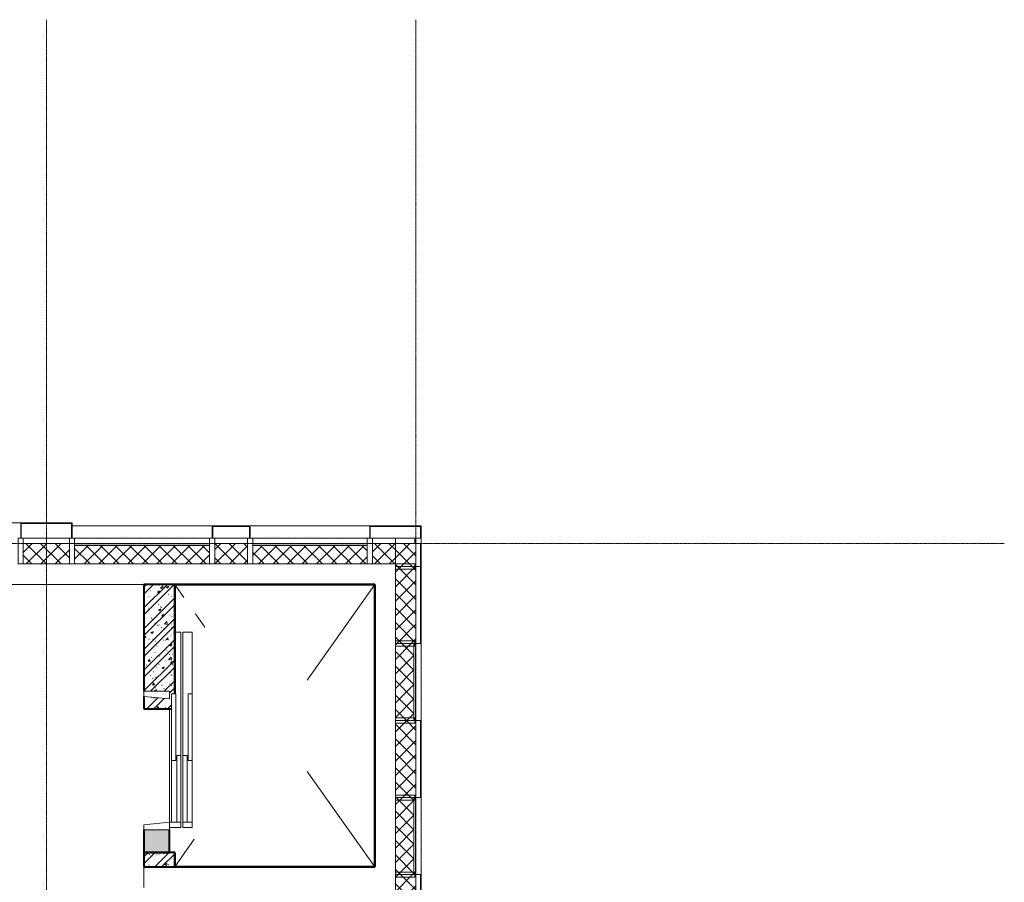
# Model space of a CAD drawing. Header units: millimetres. Extents: x 5617 to 113704, y 7718 to 156189.
# Tile 43 of 48: x 71114 to 80704, y 74300 to 82700. Entities that reach past the tile are written whole.
import ezdxf

# ---------------------------------------------------------------- set-up
doc = ezdxf.new("R2010")
doc.units = ezdxf.units.MM
doc.linetypes.add('ADSK_Линия сетки', pattern=[25, 20, -2.5, 0, -2.5])
doc.linetypes.add('Линия сетки', pattern=[25, 20, -2.5, 0, -2.5])
for name, color, linetype, lineweight in [('Двери', 7, 'Continuous', 18), ('Импосты витража', 7, 'Continuous', 18), ('Колонны', 7, 'Continuous', 18), ('Оси', 7, 'Continuous', 9), ('Перекрытия', 7, 'Continuous', 18), ('Стены', 7, 'Continuous', 18), ('Стены разрез', 7, 'Continuous', 40), ('Стены штриховка', 7, 'Continuous', 40)]:
    doc.layers.add(name, color=color, linetype=linetype, lineweight=lineweight)
pattern_1 = [(50, (0, 0), (218.62117, -19.1268), [22.86, -251.46]), (355, (0, 0), (-42.2919, 229.2684), [18.288, -201.168]), (100.451, (18.22, -1.6), (176.33107, 210.13963), [19.428, -213.708]), (46.184, (0, 60.96), (325.29495, -50.45164), [34.29, -377.19]), (96.636, (27.1, 56.76), (284.883, 296.9127), [29.142, -320.562]), (351.184, (0, 60.96), (284.8858, 296.9107), [27.432, -301.752]), (21, (30.48, 45.72), (181.93753, -122.71832), [22.86, -251.46]), (326, (30.48, 45.72), (74.1622, 221.0262), [18.288, -201.168]), (71.451, (45.64, 35.5), (256.10035, 98.30526), [19.428, -213.708]), (37.5, (0, 0), (3.70639, 101.465895), [3.353, -195.377, 3.353, -200.863, -201.93]), (37.5, (0, 0), (3.70639, 101.465895), [-402.946, 3.353, -198.577]), (7.5, (0, 0), (80.18358, 120.21653), [3.353, -113.081, 3.353, -190.805, -76.962]), (7.5, (0, 0), (80.18358, 120.21653), [-310.591, 3.353, -73.609]), (327.5, (-67.97, 0), (162.708646, -6.87497), [3.353, -72.847, 3.353, -234.391, -315.468]), (327.5, (-67.97, 0), (162.708646, -6.87497), [-313.944, 3.353, -312.115]), (317.5, (-98.45, 0), (177.75468, 30.51183), [3.353, -95.707, 3.353, -154.534, -224.028]), (317.5, (-98.45, 0), (177.75468, 30.51183), [-256.946, 3.353, -220.675])]
pattern_2 = [(45, (0, 0), (-101.02788, 101.02788), []), (45, (67.35, 0), (-101.02788, 101.02788), [])]
pattern_3 = [(45, (0, 0), (-70.71068, 70.71068), []), (135, (0, 0), (-70.71068, -70.71068), [])]

# ---------------------------------------------------------------- blocks, each defined once
blk = doc.blocks.new('A_MEQ_Elevator - Л1-3214786-МКСС_K1_L02_4_800_')
at = {"layer": 'Двери', "color": 254, "true_color": 0xcccccc}
for p, q in [((-650, 345), (-1250, 345)), ((-1250, 345), (-1250, 255)), ((-650, 345), (-650, 305)), ((0, 345), (-650, 345)), ((-650, 305), (0, 305)), ((-50, 295), (-50, 255)), ((600, 295), (-50, 295)), ((0, 305), (0, 345)), ((600, 345), (0, 345)), ((650, 345), (600, 345)), ((600, 345), (600, 255)), ((600, 255), (600, 295)), ((650, 255), (650, 345)), ((-1250, 255), (-50, 255)), ((-50, 235), (-1250, 235)), ((-1250, 235), (-1250, 175)), ((-50, 255), (600, 255)), ((600, 235), (-50, 235)), ((-50, 235), (-50, 195)), ((-50, 195), (600, 195)), ((600, 255), (650, 255)), ((600, 195), (600, 235)), ((600, 235), (600, 125)), ((650, 235), (600, 235)), ((650, 125), (650, 235)), ((-600, 125), (-675, 125)), ((-675, 125), (-675, -125)), ((0, 185), (-650, 185)), ((-650, 185), (-650, 145)), ((-650, 145), (0, 145)), ((-625, -125), (-600, 125)), ((0, 145), (0, 185)), ((0, 145), (600, 145)), ((600, 125), (650, 125)), ((600, 125), (625, -125)), ((675, 125), (650, 125)), ((675, -125), (675, 125)), ((-675, -125), (-625, -125)), ((625, -125), (675, -125))]:
    blk.add_line(p, q, dxfattribs=at)
blk = doc.blocks.new('135_SLK_K1_AR_rvt-1-МКСС_K1_L02_4_800_')
at = {"layer": 'Стены разрез', "lineweight": 9, "true_color": 0xcccccc}
h = blk.add_hatch(dxfattribs=at)
h.set_pattern_fill('FP_1', color=254, style=0, pattern_type=2)
h.set_pattern_definition(pattern_1)
h.paths.add_polyline_path([(55170, 75990), (55170, 76135), (55200, 76135), (55200, 77200), (54900, 77200), (54900, 76160), (55150, 76160), (55150, 76085), (54900, 76110), (54900, 75990), (55150, 75990)])
h = blk.add_hatch(dxfattribs=at)
h.set_pattern_fill('FP_3', color=254, style=0, pattern_type=2)
h.set_pattern_definition(pattern_2)
h.paths.add_polyline_path([(55170, 75990), (55170, 76135), (55200, 76135), (55200, 77200), (54900, 77200), (54900, 76160), (55150, 76160), (55150, 76085), (54900, 76110), (54900, 75990), (55150, 75990)])
at = {"layer": 'Стены разрез', "lineweight": 18, "true_color": 0xe0e0e0}
blk.add_hatch(color=254, dxfattribs=at).paths.add_polyline_path([(55150, 74590), (55150, 74810), (54900, 74810), (54900, 74590)])
at = {"layer": 'Стены разрез', "lineweight": 9, "true_color": 0xcccccc}
h = blk.add_hatch(dxfattribs=at)
h.set_pattern_fill('FP_1', color=254, style=0, pattern_type=2)
h.set_pattern_definition(pattern_1)
h.paths.add_polyline_path([(54900, 74450), (55200, 74450), (55200, 74590), (54900, 74590)])
h = blk.add_hatch(dxfattribs=at)
h.set_pattern_fill('FP_3', color=254, style=0, pattern_type=2)
h.set_pattern_definition(pattern_2)
h.paths.add_polyline_path([(54900, 74450), (55200, 74450), (55200, 74590), (54900, 74590)])
at = {"color": 254, "lineweight": 18, "true_color": 0xcccccc}
for p, q in [((55200, 77199.3), (55290, 77072.4)), ((56490, 76269.5), (57150, 77200)), ((55401.6, 76915), (55493.8, 76785)), ((56490, 75380.5), (57150, 74450)), ((55200, 74450.7), (55390, 74718.6))]:
    blk.add_line(p, q, dxfattribs=at)
at = {"layer": 'Перекрытия', "color": 254, "true_color": 0xcccccc}
for p, q in [((54900, 77200), (52800, 77200)), ((55150, 74885), (55150, 75990)), ((54900, 74250), (54900, 74450))]:
    blk.add_line(p, q, dxfattribs=at)
at = {"layer": 'Стены разрез', "color": 254, "true_color": 0xcccccc}
for p, q in [((55200, 77200), (54900, 77200)), ((54900, 77200), (54900, 76160)), ((55200, 76135), (55200, 77200)), ((57149, 77200), (55200, 77200)), ((55200, 77200), (55200, 77199)), ((55200, 77199), (55200, 76135)), ((55201, 77199), (57149, 77199)), ((55201, 76135), (55201, 77199)), ((57150, 77200), (57149, 77200)), ((57149, 77199), (57149, 74451)), ((57150, 74451), (57150, 77200)), ((54900, 76110), (54900, 75990)), ((54900, 75990), (55170, 75990)), ((54900, 74810), (54900, 74590)), ((55150, 74590), (55150, 74810)), ((54900, 74590), (55150, 74590)), ((55200, 74590), (54900, 74590)), ((54900, 74590), (54900, 74450)), ((55200, 74450), (55200, 74590)), ((55201, 74590), (55200, 74590)), ((55200, 74590), (55200, 74450)), ((55201, 74451), (55201, 74590)), ((54900, 74450), (55200, 74450)), ((55200, 74450), (55201, 74450)), ((57149, 74451), (55201, 74451)), ((55201, 74450), (57150, 74450)), ((57150, 74450), (57150, 74451))]:
    blk.add_line(p, q, dxfattribs=at)
at = {"layer": 'Двери', "color": 254, "lineweight": 18, "true_color": 0xcccccc, "rotation": 270}
blk.add_blockref('A_MEQ_Elevator - Л1-3214786-МКСС_K1_L02_4_800_', (55025, 75485), dxfattribs=at)
blk = doc.blocks.new('Rectangular Mullion - R_InvisibleFrame_50Wx250H-6862386-МКСС_K1_L02_4_800_')
at = {"layer": 'Импосты витража', "color": 254, "lineweight": 5, "true_color": 0xcccccc}
for p, q in [((-25, 60), (-25, 250)), ((-25, 250), (25, 250)), ((25, 250), (25, 60)), ((25, 60), (-25, 60))]:
    blk.add_line(p, q, dxfattribs=at)
blk = doc.blocks.new('Rectangular Mullion - R_InvisibleFrame_50Wx250H-6862382-МКСС_K1_L02_4_800_')
at = {"layer": 'Импосты витража', "color": 254, "lineweight": 5, "true_color": 0xcccccc}
for p, q in [((57350.002103, 77650), (57540.002103, 77650)), ((57350.002103, 77650), (57350.002103, 77600)), ((57540.002103, 77650), (57540.002103, 77600))]:
    blk.add_line(p, q, dxfattribs=at)
blk = doc.blocks.new('Rectangular Mullion - R_StandardFrame_50Wx250H-7259842-МКСС_K1_L02_4_800_')
at = {"layer": 'Импосты витража', "color": 254, "lineweight": 5, "true_color": 0xcccccc}
blk.add_line((57125.002103, 77650), (57350.002103, 77650), dxfattribs=at)
blk = doc.blocks.new('Rectangular Mullion - R_StandardFrame_50Wx250H-3997581-МКСС_K1_L02_4_800_')
at = {"layer": 'Импосты витража', "color": 254, "lineweight": 5, "true_color": 0xcccccc}
blk.add_line((17725, 77650), (18175, 77650), dxfattribs=at)
blk = doc.blocks.new('Rectangular Mullion - R_StandardFrame_50Wx250H-V33-МКСС_K1_L02_4_800_')
at = {"layer": 'Импосты витража', "color": 254, "lineweight": 5, "true_color": 0xcccccc}
for p, q in [((-25, -250), (-25, 0)), ((-25, 0), (0, 0)), ((5, 0), (25, 0)), ((25, 0), (25, -250)), ((25, -250), (-25, -250))]:
    blk.add_line(p, q, dxfattribs=at)
blk = doc.blocks.new('Rectangular Mullion - R_StandardFrame_50Wx250H-7462869-МКСС_K1_L02_4_800_')
at = {"layer": 'Импосты витража', "color": 254, "lineweight": 5, "true_color": 0xcccccc}
for p, q in [((-25, -250), (-25, 0)), ((-25, 0), (-5, 0)), ((0, 0), (25, 0)), ((25, 0), (25, -250)), ((25, -250), (-25, -250))]:
    blk.add_line(p, q, dxfattribs=at)
blk = doc.blocks.new('Rectangular Mullion - R_StandardFrame_50Wx250H-5317618-МКСС_K1_L02_4_800_')
at = {"layer": 'Импосты витража', "color": 254, "lineweight": 5, "true_color": 0xcccccc}
blk.add_line((19590, 77650), (19910, 77650), dxfattribs=at)
blk = doc.blocks.new('A_SLK_PAN_Type1 - Прямой тип панели-6619557-МКСС_K1_L02_4_800_')
at = {"layer": 'Колонны', "color": 254, "lineweight": 5, "true_color": 0xcccccc}
for p, q in [((-250, 150), (250, 150)), ((-250, 0), (-250, 150)), ((-245, 145), (-245, 0)), ((245, 145), (-245, 145)), ((245, 0), (245, 145)), ((250, 150), (250, 0)), ((-245, 0), (-250, 0)), ((250, 0), (245, 0))]:
    blk.add_line(p, q, dxfattribs=at)
blk = doc.blocks.new('A_SLK_PAN_Type1 - Прямой тип панели-6619584-МКСС_K1_L02_4_800_')
at = {"layer": 'Колонны', "color": 254, "lineweight": 5, "true_color": 0xcccccc}
for p, q in [((-250, 120), (250, 120)), ((-250, 0), (-250, 120)), ((-245, 115), (-245, 0)), ((245, 115), (-245, 115)), ((245, 0), (245, 115)), ((250, 120), (250, 0)), ((-245, 0), (-250, 0)), ((250, 0), (245, 0))]:
    blk.add_line(p, q, dxfattribs=at)
blk = doc.blocks.new('A_SLK_PAN_Type1 - Прямой тип панели-6619567-МКСС_K1_L02_4_800_')
at = {"layer": 'Колонны', "color": 254, "lineweight": 5, "true_color": 0xcccccc}
for p, q in [((-185, 120), (185, 120)), ((-185, 0), (-185, 120)), ((-180, 115), (-180, 0)), ((180, 115), (-180, 115)), ((180, 0), (180, 115)), ((185, 120), (185, 0)), ((-180, 0), (-185, 0)), ((185, 0), (180, 0))]:
    blk.add_line(p, q, dxfattribs=at)
blk = doc.blocks.new('A_OGR_PAN_Отлив - A_OGR_PAN_Отлив-5755970-МКСС_K1_L02_4_800_')
at = {"layer": 'Колонны', "color": 254, "lineweight": 5, "true_color": 0xcccccc}
blk.add_line((-682.5, -150), (682.5, -150), dxfattribs=at)
blk = doc.blocks.new('A_OGR_PAN_Отлив - A_OGR_PAN_Отлив-5755980-МКСС_K1_L02_4_800_')
at = {"layer": 'Колонны', "color": 254, "lineweight": 5, "true_color": 0xcccccc}
blk.add_line((-682.5, -120), (682.5, -120), dxfattribs=at)
blk = doc.blocks.new('A_OGR_PAN_Отлив - A_OGR_PAN_Отлив-5755990-МКСС_K1_L02_4_800_')
at = {"layer": 'Колонны', "color": 254, "lineweight": 5, "true_color": 0xcccccc}
blk.add_line((-582.5, -120), (582.5, -120), dxfattribs=at)
blk = doc.blocks.new('Rectangular Mullion - R_StandardFrame_50Wx250H-7462875-МКСС_K1_L02_4_800_')
at = {"layer": 'Импосты витража', "color": 254, "lineweight": 5, "true_color": 0xcccccc}
for p, q in [((-25, -250), (-25, 0)), ((-25, 0), (-5, 0)), ((0, 0), (25, 0)), ((25, 0), (25, -250)), ((25, -250), (-25, -250))]:
    blk.add_line(p, q, dxfattribs=at)
blk = doc.blocks.new('135_SLK_K1_AR_FCD_rvt-1-МКСС_K1_L02_4_800_')
at = {"layer": 'Стены разрез', "lineweight": 5, "true_color": 0xcccccc}
h = blk.add_hatch(dxfattribs=at)
h.set_pattern_fill('FP_4', color=254, style=0, pattern_type=2)
h.set_pattern_definition(pattern_3)
h.paths.add_polyline_path([(54175, 77400), (54175, 77600), (53725, 77600), (53725, 77400)])
h = blk.add_hatch(dxfattribs=at)
h.set_pattern_fill('FP_4', color=254, style=0, pattern_type=2)
h.set_pattern_definition(pattern_3)
h.paths.add_polyline_path([(55910, 77400), (55910, 77600), (55590, 77600), (55590, 77400)])
h = blk.add_hatch(dxfattribs=at)
h.set_pattern_fill('FP_4', color=254, style=0, pattern_type=2)
h.set_pattern_definition(pattern_3)
h.paths.add_polyline_path([(57350, 77400), (57350, 77600), (57125, 77600), (57125, 77400)])
h = blk.add_hatch(dxfattribs=at)
h.set_pattern_fill('FP_4', color=254, style=0, pattern_type=2)
h.set_pattern_definition(pattern_3)
h.paths.add_polyline_path([(57550, 77375), (57550, 77600), (57350, 77600), (57350, 77375)])
h = blk.add_hatch(dxfattribs=at)
h.set_pattern_fill('FP_4', color=254, style=0, pattern_type=2)
h.set_pattern_definition(pattern_3)
h.paths.add_polyline_path([(55540, 77400), (55540, 77580), (54225, 77580), (54225, 77400), (54561.5, 77400)])
h = blk.add_hatch(dxfattribs=at)
h.set_pattern_fill('FP_4', color=254, style=0, pattern_type=2)
h.set_pattern_definition(pattern_3)
h.paths.add_polyline_path([(57075, 77400), (57075, 77580), (55960, 77580), (55960, 77400)])
h = blk.add_hatch(dxfattribs=at)
h.set_pattern_fill('FP_4', color=254, style=0, pattern_type=2)
h.set_pattern_definition(pattern_3)
h.paths.add_polyline_path([(57550, 76625), (57550, 77375), (57350, 77375), (57350, 76625)])
h = blk.add_hatch(dxfattribs=at)
h.set_pattern_fill('FP_4', color=254, style=0, pattern_type=2)
h.set_pattern_definition(pattern_3)
h.paths.add_polyline_path([(57530, 75875), (57530, 76625), (57350, 76625), (57350, 75875)])
h = blk.add_hatch(dxfattribs=at)
h.set_pattern_fill('FP_4', color=254, style=0, pattern_type=2)
h.set_pattern_definition(pattern_3)
h.paths.add_polyline_path([(57550, 75125), (57550, 75875), (57350, 75875), (57350, 75125)])
h = blk.add_hatch(dxfattribs=at)
h.set_pattern_fill('FP_4', color=254, style=0, pattern_type=2)
h.set_pattern_definition(pattern_3)
h.paths.add_polyline_path([(57530, 74375), (57530, 75125), (57350, 75125), (57350, 74375)])
h = blk.add_hatch(dxfattribs=at)
h.set_pattern_fill('FP_4', color=254, style=0, pattern_type=2)
h.set_pattern_definition(pattern_3)
h.paths.add_polyline_path([(57350, 73625), (57550, 73625), (57550, 74375), (57350, 74375), (57350, 74287.1)])
at = {"layer": 'Стены', "color": 254, "lineweight": 5, "true_color": 0xcccccc}
for p, q in [((57595, 77650), (57540, 77650)), ((57600, 77650), (57600, 77600))]:
    blk.add_line(p, q, dxfattribs=at)
at = {"layer": 'Стены разрез', "color": 254, "lineweight": 9, "true_color": 0xcccccc}
for p, q in [((54175, 77600), (53725, 77600)), ((53725, 77600), (53725, 77400)), ((54175, 77400), (54175, 77600)), ((55540, 77650), (54225, 77650)), ((54225, 77650), (54225, 77400)), ((55540, 77400), (55540, 77650)), ((55910, 77600), (55590, 77600)), ((55590, 77600), (55590, 77400)), ((55910, 77400), (55910, 77600)), ((57075, 77650), (55960, 77650)), ((55960, 77650), (55960, 77400)), ((57075, 77400), (57075, 77650)), ((57350, 77600), (57125, 77600)), ((57125, 77600), (57125, 77400)), ((57600, 77600), (57350, 77600)), ((57600, 77375), (57600, 77600)), ((53725, 77400), (54175, 77400)), ((54225, 77400), (55540, 77400)), ((55590, 77400), (55910, 77400)), ((55960, 77400), (57075, 77400)), ((57125, 77400), (57350, 77400)), ((57350, 77400), (57350, 77375)), ((57350, 77375), (57600, 77375)), ((57350, 77375), (57350, 76625)), ((57600, 77375), (57350, 77375)), ((57600, 76625), (57600, 77375)), ((57350, 76625), (57350, 75875)), ((57600, 76625), (57350, 76625)), ((57350, 76625), (57600, 76625)), ((57600, 75875), (57600, 76625)), ((57350, 75875), (57350, 75125)), ((57600, 75875), (57350, 75875)), ((57350, 75875), (57600, 75875)), ((57600, 75125), (57600, 75875)), ((57350, 75125), (57600, 75125)), ((57350, 75125), (57350, 74375)), ((57600, 75125), (57350, 75125)), ((57600, 74375), (57600, 75125)), ((57350, 74375), (57350, 73625)), ((57600, 74375), (57350, 74375)), ((57350, 74375), (57600, 74375)), ((57600, 73625), (57600, 74375))]:
    blk.add_line(p, q, dxfattribs=at)
at = {"layer": 'Стены штриховка', "color": 254, "lineweight": 9, "true_color": 0xcccccc}
for p, q in [((54225, 77595), (55540, 77595)), ((55960, 77595), (57075, 77595)), ((57350, 77600), (57350, 77400)), ((57350, 77400), (57350, 77600)), ((57550, 77375), (57550, 77600)), ((57595, 77375), (57595, 77600)), ((54225, 77580), (55540, 77580)), ((55960, 77580), (57075, 77580)), ((57550, 76625), (57550, 77375)), ((57595, 76625), (57595, 77375)), ((57530, 75875), (57530, 76625)), ((57545, 75875), (57545, 76625)), ((57550, 75125), (57550, 75875)), ((57595, 75125), (57595, 75875)), ((57530, 74375), (57530, 75125)), ((57545, 74375), (57545, 75125)), ((57550, 73625), (57550, 74375)), ((57595, 73625), (57595, 74375))]:
    blk.add_line(p, q, dxfattribs=at)
at = {"layer": 'Импосты витража', "color": 254, "lineweight": 5, "true_color": 0xcccccc, "extrusion": (0, 0, -1)}
for name, p in [('Rectangular Mullion - R_StandardFrame_50Wx250H-7462869-МКСС_K1_L02_4_800_', (-53700, 77650)), ('Rectangular Mullion - R_StandardFrame_50Wx250H-V33-МКСС_K1_L02_4_800_', (-54200, 77650)), ('Rectangular Mullion - R_StandardFrame_50Wx250H-7462869-МКСС_K1_L02_4_800_', (-55565, 77650)), ('Rectangular Mullion - R_StandardFrame_50Wx250H-V33-МКСС_K1_L02_4_800_', (-55935, 77650)), ('Rectangular Mullion - R_StandardFrame_50Wx250H-7462875-МКСС_K1_L02_4_800_', (-57100, 77650))]:
    blk.add_blockref(name, p, dxfattribs=at)
at = {"layer": 'Импосты витража', "color": 254, "lineweight": 5, "true_color": 0xcccccc}
for name, p in [('Rectangular Mullion - R_StandardFrame_50Wx250H-3997581-МКСС_K1_L02_4_800_', (36000, 0)), ('Rectangular Mullion - R_StandardFrame_50Wx250H-5317618-МКСС_K1_L02_4_800_', (36000, 0)), ('Rectangular Mullion - R_StandardFrame_50Wx250H-7259842-МКСС_K1_L02_4_800_', (0, 0)), ('Rectangular Mullion - R_InvisibleFrame_50Wx250H-6862382-МКСС_K1_L02_4_800_', (0, 0))]:
    blk.add_blockref(name, p, dxfattribs=at)
at = {"layer": 'Импосты витража', "color": 254, "lineweight": 5, "true_color": 0xcccccc, "extrusion": (0, 0, -1), "rotation": 270.0000000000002}
for p in [(-57600, 77375), (-57600, 76625), (-57600, 75875), (-57600, 75125), (-57600, 74375)]:
    blk.add_blockref('Rectangular Mullion - R_InvisibleFrame_50Wx250H-6862386-МКСС_K1_L02_4_800_', p, dxfattribs=at)
at = {"layer": 'Колонны', "color": 254, "lineweight": 5, "true_color": 0xcccccc, "rotation": 180}
for name, p in [('A_OGR_PAN_Отлив - A_OGR_PAN_Отлив-5755970-МКСС_K1_L02_4_800_', (53017.5, 77650)), ('A_OGR_PAN_Отлив - A_OGR_PAN_Отлив-5755980-МКСС_K1_L02_4_800_', (54882.5, 77650)), ('A_OGR_PAN_Отлив - A_OGR_PAN_Отлив-5755990-МКСС_K1_L02_4_800_', (56517.5, 77650))]:
    blk.add_blockref(name, p, dxfattribs=at)
at = {"layer": 'Колонны', "color": 254, "lineweight": 5, "true_color": 0xcccccc}
for name, p in [('A_SLK_PAN_Type1 - Прямой тип панели-6619557-МКСС_K1_L02_4_800_', (53950, 77650)), ('A_SLK_PAN_Type1 - Прямой тип панели-6619567-МКСС_K1_L02_4_800_', (55750, 77650)), ('A_SLK_PAN_Type1 - Прямой тип панели-6619584-МКСС_K1_L02_4_800_', (57350, 77650))]:
    blk.add_blockref(name, p, dxfattribs=at)

msp = doc.modelspace()

# ---------------------------------------------------------------- linework, layer by layer
at = {"layer": 'Оси', "linetype": 'Линия сетки'}
for p, q in [((71374.1, 54163.6), (71374.1, 82700)), ((74974.1, 54163.6), (74974.1, 82700))]:
    msp.add_line(p, q, dxfattribs=at)
at = {"layer": 'Оси', "linetype": 'ADSK_Линия сетки'}
msp.add_line((80704.2, 77600), (26311.9, 77600), dxfattribs=at)

# ---------------------------------------------------------------- block references
at = {"lineweight": 5}
for name in ['135_SLK_K1_AR_FCD_rvt-1-МКСС_K1_L02_4_800_', '135_SLK_K1_AR_rvt-1-МКСС_K1_L02_4_800_']:
    msp.add_blockref(name, (17424.1, 0), dxfattribs=at)

doc.saveas('drawing.dxf')
